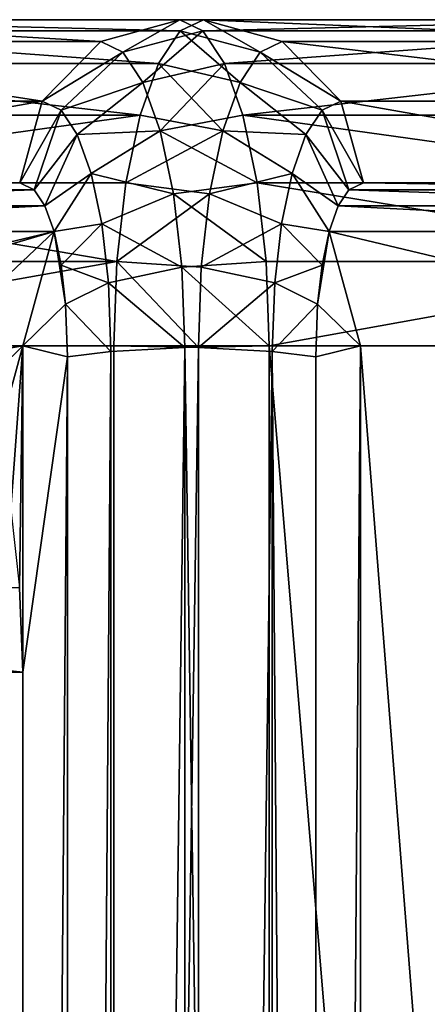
# Model space of a CAD drawing. Extents: x 0 to 1840, y 0 to 334.
# Tile 107 of 109: x 1815.3 to 1817.8, y 179.68 to 185.72. Entities that reach past the tile are written whole.
import ezdxf

# ---------------------------------------------------------------- set-up
doc = ezdxf.new("R2010")
doc.units = 0
doc.layers.get('0').update_dxf_attribs({"color": 13, "linetype": 'CONTINUOUS'})

# ---------------------------------------------------------------- blocks, each defined once
blk = doc.blocks.new('GROUP_16')
for p, q in [((20.5, 38.6797, 11.9912), (21, 38.8137, 12)), ((21, 38.8137, 2), (24, 38.8137, 2)), ((21, 38.8137, 2), (21, 38.8137, 12)), ((24, 38.8137, 12), (21, 38.8137, 12)), ((21, 38.8137, 12), (21, 38.7456, 12.5176)), ((24, 38.8137, 12), (24, 38.8137, 2)), ((24, 38.8137, 2), (24.5, 38.6797, 2.0088)), ((24, 38.7456, 1.4824), (24, 38.8137, 2)), ((20.5, 38.615, 12.4827), (21, 38.7456, 12.5176)), ((21, 38.7456, 12.5176), (24, 38.7456, 12.5176)), ((24, 38.7456, 1.4824), (21, 38.7456, 1.4824)), ((21, 38.7456, 12.5176), (21, 38.5458, 13)), ((24.5, 38.615, 1.5173), (24, 38.7456, 1.4824)), ((24, 38.7456, 1.4824), (24, 38.5458, 1)), ((20.134, 38.3137, 11.9672), (20.5, 38.6797, 11.9912)), ((20.5, 38.6797, 11.9912), (20.5, 38.6797, 2.0088)), ((20.5, 38.615, 12.4827), (20.5, 38.6797, 11.9912)), ((24.5, 38.6797, 2.0088), (24.5, 38.6797, 11.9912)), ((24.5, 38.6797, 2.0088), (24.866, 38.3137, 2.0328)), ((24.5, 38.6797, 2.0088), (24.5, 38.615, 1.5173)), ((20.134, 38.2584, 12.3871), (20.5, 38.615, 12.4827)), ((20.5, 38.4287, 12.9324), (20.5, 38.615, 12.4827)), ((24.866, 38.2584, 1.6129), (24.5, 38.615, 1.5173)), ((24.5, 38.4287, 1.0676), (24.5, 38.615, 1.5173)), ((20.5, 38.4287, 12.9324), (21, 38.5458, 13)), ((21, 38.5458, 1), (24, 38.5458, 1)), ((21, 38.5458, 13), (24, 38.5458, 13)), ((21, 38.5458, 13), (21, 38.2279, 13.4142)), ((24, 38.5458, 1), (24.5, 38.4287, 1.0676)), ((24, 38.2279, 0.5858), (24, 38.5458, 1)), ((20.134, 38.109, 12.7478), (20.5, 38.4287, 12.9324)), ((20.5, 38.1324, 13.3187), (20.5, 38.4287, 12.9324)), ((24.5, 38.4287, 1.0676), (24.5, 38.1324, 0.6813)), ((24.5, 38.4287, 1.0676), (24.866, 38.109, 1.2522)), ((20, 37.8137, 11.9345), (20.134, 38.3137, 11.9672)), ((20.134, 38.2584, 12.3871), (20.134, 38.3137, 11.9672)), ((20.134, 38.3137, 11.9672), (20.134, 38.3137, 2.0328)), ((24.866, 38.3137, 2.0328), (24.866, 38.3137, 11.9672)), ((24.866, 38.3137, 2.0328), (25, 37.8137, 2.0655)), ((24.866, 38.3137, 2.0328), (24.866, 38.2584, 1.6129)), ((20, 37.7713, 12.2566), (20.134, 38.2584, 12.3871)), ((20.134, 38.109, 12.7478), (20.134, 38.2584, 12.3871)), ((20.5, 38.1324, 13.3187), (21, 38.2279, 13.4142)), ((24, 38.2279, 13.4142), (21, 38.2279, 13.4142)), ((24, 38.2279, 0.5858), (21, 38.2279, 0.5858)), ((21, 38.2279, 13.4142), (21, 37.8137, 13.7321)), ((24.5, 38.1324, 0.6813), (24, 38.2279, 0.5858)), ((24, 38.2279, 0.5858), (24, 37.8137, 0.2679)), ((25, 37.7713, 1.7434), (24.866, 38.2584, 1.6129)), ((24.866, 38.109, 1.2522), (24.866, 38.2584, 1.6129)), ((20, 37.6723, 12.4957), (20.134, 38.109, 12.7478)), ((20.134, 37.8713, 13.0576), (20.5, 38.1324, 13.3187)), ((20.134, 37.8713, 13.0576), (20.134, 38.109, 12.7478)), ((20.5, 37.7461, 13.615), (20.5, 38.1324, 13.3187)), ((24.866, 37.8713, 0.9424), (24.5, 38.1324, 0.6813)), ((24.5, 37.7461, 0.385), (24.5, 38.1324, 0.6813)), ((24.866, 38.109, 1.2522), (25, 37.6723, 1.5043)), ((24.866, 38.109, 1.2522), (24.866, 37.8713, 0.9424)), ((20, 37.5147, 12.701), (20.134, 37.8713, 13.0576)), ((20.134, 37.5616, 13.2953), (20.134, 37.8713, 13.0576)), ((25, 37.5147, 1.299), (24.866, 37.8713, 0.9424)), ((24.866, 37.5616, 0.7047), (24.866, 37.8713, 0.9424)), ((20, 37.8137, 11.9345), (20, 37.7713, 12.2566)), ((20, 37.8137, 11.9345), (20, 37.8137, 2.0655)), ((20.5, 37.7461, 13.615), (21, 37.8137, 13.7321)), ((21, 37.8137, 0.2679), (24, 37.8137, 0.2679)), ((21, 37.8137, 13.7321), (24, 37.8137, 13.7321)), ((21, 37.8137, 13.7321), (21, 37.3313, 13.9319)), ((24, 37.3313, 0.0681), (24, 37.8137, 0.2679)), ((24, 37.8137, 0.2679), (24.5, 37.7461, 0.385)), ((25, 37.7713, 1.7434), (25, 37.8137, 2.0655)), ((25, 37.8137, 11.9345), (25, 37.8137, 2.0655)), ((20, 37.7713, 12.2566), (20, 37.6723, 12.4957)), ((20.134, 37.5616, 13.2953), (20.5, 37.7461, 13.615)), ((20.5, 37.2964, 13.8013), (20.5, 37.7461, 13.615)), ((24.5, 37.7461, 0.385), (24.866, 37.5616, 0.7047)), ((24.5, 37.7461, 0.385), (24.5, 37.2964, 0.1987)), ((25, 37.7713, 1.7434), (25, 37.6723, 1.5043)), ((20, 37.6723, 12.4957), (20, 37.5147, 12.701)), ((25, 37.5147, 1.299), (25, 37.6723, 1.5043)), ((20, 37.3094, 12.8586), (20.134, 37.5616, 13.2953)), ((20.134, 37.2008, 13.4447), (20.134, 37.5616, 13.2953)), ((24.866, 37.5616, 0.7047), (25, 37.3094, 1.1414)), ((24.866, 37.5616, 0.7047), (24.866, 37.2008, 0.5553)), ((20, 37.5147, 12.701), (20, 36.8137, 12)), ((20, 37.5147, 12.701), (20, 37.3094, 12.8586)), ((25, 37.5147, 1.299), (25, 37.3094, 1.1414)), ((25, 37.5147, 1.299), (25, 36.8137, 2)), ((20, 37.3094, 12.8586), (20, 37.0703, 12.9576)), ((20.5, 37.2964, 13.8013), (20.134, 37.2008, 13.4447)), ((21, 37.3313, 13.9319), (20.5, 37.2964, 13.8013)), ((20.5, 36.8049, 13.866), (20.5, 37.2964, 13.8013)), ((21, 37.3313, 0.0681), (24, 37.3313, 0.0681)), ((24, 37.3313, 13.9319), (21, 37.3313, 13.9319)), ((21, 37.3313, 13.9319), (21, 36.8137, 14)), ((24, 36.8137), (24, 37.3313, 0.0681)), ((24, 37.3313, 0.0681), (24.5, 37.2964, 0.1987)), ((24.5, 37.2964, 0.1987), (24.5, 36.8049, 0.134)), ((24.5, 37.2964, 0.1987), (24.866, 37.2008, 0.5553)), ((25, 37.0703, 1.0424), (25, 37.3094, 1.1414)), ((20.134, 37.2008, 13.4447), (20, 37.0703, 12.9576)), ((20.134, 36.7809, 13.5), (20.134, 37.2008, 13.4447)), ((24.866, 37.2008, 0.5553), (24.866, 36.7809, 0.5)), ((24.866, 37.2008, 0.5553), (25, 37.0703, 1.0424)), ((20, 37.0703, 12.9576), (20, 36.7482, 13)), ((25, 36.7482, 1), (25, 37.0703, 1.0424)), ((20, 36.8137, 2), (20, 36.8137, 12)), ((20, 2, 12), (20, 36.8137, 12)), ((25, 36.8137, 12), (20, 36.8137, 12)), ((25, 36.8137, 2), (20, 36.8137, 2)), ((20.5, 36.8049, 13.866), (21, 36.8137, 14)), ((21, 36.8137, 14), (24, 36.8137, 14)), ((21, 36.8137, 14), (21, 2, 14)), ((24, 36.8137), (21, 36.8137)), ((24, 36.8137), (24, 2)), ((24.5, 36.8049, 0.134), (24, 36.8137)), ((25, 34.8137, 2), (25, 36.8137, 2)), ((25, 36.8137, 2), (25, 36.8137, 4)), ((20, 36.7482, 13), (20.134, 36.7809, 13.5)), ((20.134, 36.7809, 13.5), (20.5, 36.8049, 13.866)), ((20.134, 2.0328, 13.5), (20.134, 36.7809, 13.5)), ((20.5, 2.0088, 13.866), (20.5, 36.8049, 13.866)), ((24.866, 36.7809, 0.5), (24.5, 36.8049, 0.134)), ((24.5, 2.0088, 0.134), (24.5, 36.8049, 0.134)), ((25, 36.7482, 1), (24.866, 36.7809, 0.5)), ((24.866, 2.0328, 0.5), (24.866, 36.7809, 0.5)), ((20, 36.7482, 13), (20, 2.0655, 13)), ((25, 36.7482, 1), (25, 2.0655, 1)), ((25, 34.8137, 2), (25, 35.3313, 2.0681)), ((25, 4, 2), (25, 34.8137, 2)), ((30.0267, 34.8137, 2), (25, 34.8137, 2))]:
    blk.add_line(p, q)
mesh = blk.add_polyface()
corners = [(20.5, 38.6797, 2.0088), (21, 38.8137, 12), (21, 38.8137, 2), (20.5, 38.6797, 11.9912)]
mesh.append_faces([[corners[k] for k in face] for face in [(0, 1, 2), (1, 0, 3)]], dxfattribs={"vtx0": -1})
mesh = blk.add_polyface()
corners = [(20.5, 38.615, 12.4827), (21, 38.8137, 12), (20.5, 38.6797, 11.9912), (21, 38.7456, 12.5176)]
mesh.append_faces([[corners[k] for k in face] for face in [(0, 1, 2), (1, 0, 3)]], dxfattribs={"vtx0": -1})
mesh = blk.add_polyface()
corners = [(21, 38.8137, 12), (24, 38.8137, 2), (21, 38.8137, 2), (24, 38.8137, 12)]
mesh.append_faces([[corners[k] for k in face] for face in [(0, 1, 2), (1, 0, 3)]], dxfattribs={"vtx0": -1})
mesh = blk.add_polyface()
corners = [(21, 38.7456, 12.5176), (24, 38.8137, 12), (21, 38.8137, 12), (24, 38.7456, 12.5176)]
mesh.append_faces([[corners[k] for k in face] for face in [(0, 1, 2), (1, 0, 3)]], dxfattribs={"vtx0": -1})
mesh = blk.add_polyface()
corners = [(21, 38.8137, 2), (24, 38.7456, 1.4824), (21, 38.7456, 1.4824), (24, 38.8137, 2)]
mesh.append_faces([[corners[k] for k in face] for face in [(0, 1, 2), (1, 0, 3)]], dxfattribs={"vtx0": -1})
mesh = blk.add_polyface()
corners = [(24, 38.8137, 12), (24.5, 38.6797, 2.0088), (24, 38.8137, 2), (24.5, 38.6797, 11.9912)]
mesh.append_faces([[corners[k] for k in face] for face in [(0, 1, 2), (1, 0, 3)]], dxfattribs={"vtx0": -1})
mesh = blk.add_polyface()
corners = [(24, 38.8137, 2), (24.5, 38.615, 1.5173), (24, 38.7456, 1.4824), (24.5, 38.6797, 2.0088)]
mesh.append_faces([[corners[k] for k in face] for face in [(0, 1, 2), (1, 0, 3)]], dxfattribs={"vtx0": -1})
mesh = blk.add_polyface()
corners = [(20.5, 38.4287, 12.9324), (21, 38.7456, 12.5176), (20.5, 38.615, 12.4827), (21, 38.5458, 13)]
mesh.append_faces([[corners[k] for k in face] for face in [(0, 1, 2), (1, 0, 3)]], dxfattribs={"vtx0": -1})
mesh = blk.add_polyface()
corners = [(21, 38.7456, 1.4824), (24, 38.5458, 1), (21, 38.5458, 1), (24, 38.7456, 1.4824)]
mesh.append_faces([[corners[k] for k in face] for face in [(0, 1, 2), (1, 0, 3)]], dxfattribs={"vtx0": -1})
mesh = blk.add_polyface()
corners = [(21, 38.5458, 13), (24, 38.7456, 12.5176), (21, 38.7456, 12.5176), (24, 38.5458, 13)]
mesh.append_faces([[corners[k] for k in face] for face in [(0, 1, 2), (1, 0, 3)]], dxfattribs={"vtx0": -1})
mesh = blk.add_polyface()
corners = [(24, 38.7456, 1.4824), (24.5, 38.4287, 1.0676), (24, 38.5458, 1), (24.5, 38.615, 1.5173)]
mesh.append_faces([[corners[k] for k in face] for face in [(0, 1, 2), (1, 0, 3)]], dxfattribs={"vtx0": -1})
mesh = blk.add_polyface()
corners = [(20.5, 38.615, 12.4827), (20.134, 38.3137, 11.9672), (20.134, 38.2584, 12.3871), (20.5, 38.6797, 11.9912)]
mesh.append_faces([[corners[k] for k in face] for face in [(0, 1, 2), (1, 0, 3)]], dxfattribs={"vtx0": -1})
mesh = blk.add_polyface()
corners = [(20.134, 38.3137, 2.0328), (20.5, 38.6797, 11.9912), (20.5, 38.6797, 2.0088), (20.134, 38.3137, 11.9672)]
mesh.append_faces([[corners[k] for k in face] for face in [(0, 1, 2), (1, 0, 3)]], dxfattribs={"vtx0": -1})
mesh = blk.add_polyface()
corners = [(24.5, 38.6797, 11.9912), (24.866, 38.3137, 2.0328), (24.5, 38.6797, 2.0088), (24.866, 38.3137, 11.9672)]
mesh.append_faces([[corners[k] for k in face] for face in [(0, 1, 2), (1, 0, 3)]], dxfattribs={"vtx0": -1})
mesh = blk.add_polyface()
corners = [(24.5, 38.615, 1.5173), (24.866, 38.3137, 2.0328), (24.866, 38.2584, 1.6129), (24.5, 38.6797, 2.0088)]
mesh.append_faces([[corners[k] for k in face] for face in [(0, 1, 2), (1, 0, 3)]], dxfattribs={"vtx0": -1})
mesh = blk.add_polyface()
corners = [(20.5, 38.4287, 12.9324), (20.134, 38.2584, 12.3871), (20.134, 38.109, 12.7478), (20.5, 38.615, 12.4827)]
mesh.append_faces([[corners[k] for k in face] for face in [(0, 1, 2), (1, 0, 3)]], dxfattribs={"vtx0": -1})
mesh = blk.add_polyface()
corners = [(24.5, 38.4287, 1.0676), (24.866, 38.2584, 1.6129), (24.866, 38.109, 1.2522), (24.5, 38.615, 1.5173)]
mesh.append_faces([[corners[k] for k in face] for face in [(0, 1, 2), (1, 0, 3)]], dxfattribs={"vtx0": -1})
mesh = blk.add_polyface()
corners = [(20.5, 38.1324, 13.3187), (21, 38.5458, 13), (20.5, 38.4287, 12.9324), (21, 38.2279, 13.4142)]
mesh.append_faces([[corners[k] for k in face] for face in [(0, 1, 2), (1, 0, 3)]], dxfattribs={"vtx0": -1})
mesh = blk.add_polyface()
corners = [(21, 38.2279, 13.4142), (24, 38.5458, 13), (21, 38.5458, 13), (24, 38.2279, 13.4142)]
mesh.append_faces([[corners[k] for k in face] for face in [(0, 1, 2), (1, 0, 3)]], dxfattribs={"vtx0": -1})
mesh = blk.add_polyface()
corners = [(21, 38.5458, 1), (24, 38.2279, 0.5858), (21, 38.2279, 0.5858), (24, 38.5458, 1)]
mesh.append_faces([[corners[k] for k in face] for face in [(0, 1, 2), (1, 0, 3)]], dxfattribs={"vtx0": -1})
mesh = blk.add_polyface()
corners = [(24, 38.5458, 1), (24.5, 38.1324, 0.6813), (24, 38.2279, 0.5858), (24.5, 38.4287, 1.0676)]
mesh.append_faces([[corners[k] for k in face] for face in [(0, 1, 2), (1, 0, 3)]], dxfattribs={"vtx0": -1})
mesh = blk.add_polyface()
corners = [(20.5, 38.1324, 13.3187), (20.134, 38.109, 12.7478), (20.134, 37.8713, 13.0576), (20.5, 38.4287, 12.9324)]
mesh.append_faces([[corners[k] for k in face] for face in [(0, 1, 2), (1, 0, 3)]], dxfattribs={"vtx0": -1})
mesh = blk.add_polyface()
corners = [(24.5, 38.1324, 0.6813), (24.866, 38.109, 1.2522), (24.866, 37.8713, 0.9424), (24.5, 38.4287, 1.0676)]
mesh.append_faces([[corners[k] for k in face] for face in [(0, 1, 2), (1, 0, 3)]], dxfattribs={"vtx0": -1})
mesh = blk.add_polyface()
corners = [(20.134, 38.2584, 12.3871), (20, 37.8137, 11.9345), (20, 37.7713, 12.2566), (20.134, 38.3137, 11.9672)]
mesh.append_faces([[corners[k] for k in face] for face in [(0, 1, 2), (1, 0, 3)]], dxfattribs={"vtx0": -1})
mesh = blk.add_polyface()
corners = [(20.134, 38.3137, 11.9672), (20, 37.8137, 2.0655), (20, 37.8137, 11.9345), (20.134, 38.3137, 2.0328)]
mesh.append_faces([[corners[k] for k in face] for face in [(0, 1, 2), (1, 0, 3)]], dxfattribs={"vtx0": -1})
mesh = blk.add_polyface()
corners = [(24.866, 38.3137, 2.0328), (25, 37.8137, 11.9345), (25, 37.8137, 2.0655), (24.866, 38.3137, 11.9672)]
mesh.append_faces([[corners[k] for k in face] for face in [(0, 1, 2), (1, 0, 3)]], dxfattribs={"vtx0": -1})
mesh = blk.add_polyface()
corners = [(24.866, 38.2584, 1.6129), (25, 37.8137, 2.0655), (25, 37.7713, 1.7434), (24.866, 38.3137, 2.0328)]
mesh.append_faces([[corners[k] for k in face] for face in [(0, 1, 2), (1, 0, 3)]], dxfattribs={"vtx0": -1})
mesh = blk.add_polyface()
corners = [(20.134, 38.109, 12.7478), (20, 37.7713, 12.2566), (20, 37.6723, 12.4957), (20.134, 38.2584, 12.3871)]
mesh.append_faces([[corners[k] for k in face] for face in [(0, 1, 2), (1, 0, 3)]], dxfattribs={"vtx0": -1})
mesh = blk.add_polyface()
corners = [(21, 37.8137, 13.7321), (20.5, 38.1324, 13.3187), (20.5, 37.7461, 13.615), (21, 38.2279, 13.4142)]
mesh.append_faces([[corners[k] for k in face] for face in [(0, 1, 2), (1, 0, 3)]], dxfattribs={"vtx0": -1})
mesh = blk.add_polyface()
corners = [(24, 38.2279, 0.5858), (21, 37.8137, 0.2679), (21, 38.2279, 0.5858), (24, 37.8137, 0.2679)]
mesh.append_faces([[corners[k] for k in face] for face in [(0, 1, 2), (1, 0, 3)]], dxfattribs={"vtx0": -1})
mesh = blk.add_polyface()
corners = [(24, 37.8137, 13.7321), (21, 38.2279, 13.4142), (21, 37.8137, 13.7321), (24, 38.2279, 13.4142)]
mesh.append_faces([[corners[k] for k in face] for face in [(0, 1, 2), (1, 0, 3)]], dxfattribs={"vtx0": -1})
mesh = blk.add_polyface()
corners = [(24.5, 38.1324, 0.6813), (24, 37.8137, 0.2679), (24, 38.2279, 0.5858), (24.5, 37.7461, 0.385)]
mesh.append_faces([[corners[k] for k in face] for face in [(0, 1, 2), (1, 0, 3)]], dxfattribs={"vtx0": -1})
mesh = blk.add_polyface()
corners = [(24.866, 38.109, 1.2522), (25, 37.7713, 1.7434), (25, 37.6723, 1.5043), (24.866, 38.2584, 1.6129)]
mesh.append_faces([[corners[k] for k in face] for face in [(0, 1, 2), (1, 0, 3)]], dxfattribs={"vtx0": -1})
mesh = blk.add_polyface()
corners = [(20.134, 37.8713, 13.0576), (20, 37.6723, 12.4957), (20, 37.5147, 12.701), (20.134, 38.109, 12.7478)]
mesh.append_faces([[corners[k] for k in face] for face in [(0, 1, 2), (1, 0, 3)]], dxfattribs={"vtx0": -1})
mesh = blk.add_polyface()
corners = [(20.5, 37.7461, 13.615), (20.134, 37.8713, 13.0576), (20.134, 37.5616, 13.2953), (20.5, 38.1324, 13.3187)]
mesh.append_faces([[corners[k] for k in face] for face in [(0, 1, 2), (1, 0, 3)]], dxfattribs={"vtx0": -1})
mesh = blk.add_polyface()
corners = [(24.5, 37.7461, 0.385), (24.866, 37.8713, 0.9424), (24.866, 37.5616, 0.7047), (24.5, 38.1324, 0.6813)]
mesh.append_faces([[corners[k] for k in face] for face in [(0, 1, 2), (1, 0, 3)]], dxfattribs={"vtx0": -1})
mesh = blk.add_polyface()
corners = [(24.866, 37.8713, 0.9424), (25, 37.6723, 1.5043), (25, 37.5147, 1.299), (24.866, 38.109, 1.2522)]
mesh.append_faces([[corners[k] for k in face] for face in [(0, 1, 2), (1, 0, 3)]], dxfattribs={"vtx0": -1})
mesh = blk.add_polyface()
corners = [(20.134, 37.5616, 13.2953), (20, 37.5147, 12.701), (20, 37.3094, 12.8586), (20.134, 37.8713, 13.0576)]
mesh.append_faces([[corners[k] for k in face] for face in [(0, 1, 2), (1, 0, 3)]], dxfattribs={"vtx0": -1})
mesh = blk.add_polyface()
corners = [(24.866, 37.5616, 0.7047), (25, 37.5147, 1.299), (25, 37.3094, 1.1414), (24.866, 37.8713, 0.9424)]
mesh.append_faces([[corners[k] for k in face] for face in [(0, 1, 2), (1, 0, 3)]], dxfattribs={"vtx0": -1})
mesh = blk.add_polyface()
corners = [(20, 37.5147, 12.701), (20, 36.8137, 2), (20, 36.8137, 12), (20, 37.5147, 1.299), (20, 37.6723, 12.4957), (20, 37.6723, 1.5043), (20, 37.7713, 12.2566), (20, 37.7713, 1.7434), (20, 37.8137, 11.9345), (20, 37.8137, 2.0655)]
mesh.append_faces([[corners[k] for k in face] for face in [(0, 1, 2), (7, 8, 9)]], dxfattribs={"vtx0": -1})
mesh.append_faces([[corners[k] for k in face] for face in [(1, 0, 3), (3, 4, 5), (5, 6, 7)]], dxfattribs={"vtx0": -1, "vtx1": -1})
mesh.append_faces([[corners[k] for k in face] for face in [(3, 0, 4), (5, 4, 6), (7, 6, 8)]], dxfattribs={"vtx0": -1, "vtx2": -1})
mesh = blk.add_polyface()
corners = [(21, 37.3313, 13.9319), (20.5, 37.7461, 13.615), (20.5, 37.2964, 13.8013), (21, 37.8137, 13.7321)]
mesh.append_faces([[corners[k] for k in face] for face in [(0, 1, 2), (1, 0, 3)]], dxfattribs={"vtx0": -1})
mesh = blk.add_polyface()
corners = [(24, 37.8137, 0.2679), (21, 37.3313, 0.0681), (21, 37.8137, 0.2679), (24, 37.3313, 0.0681)]
mesh.append_faces([[corners[k] for k in face] for face in [(0, 1, 2), (1, 0, 3)]], dxfattribs={"vtx0": -1})
mesh = blk.add_polyface()
corners = [(21, 37.3313, 13.9319), (24, 37.8137, 13.7321), (21, 37.8137, 13.7321), (24, 37.3313, 13.9319)]
mesh.append_faces([[corners[k] for k in face] for face in [(0, 1, 2), (1, 0, 3)]], dxfattribs={"vtx0": -1})
mesh = blk.add_polyface()
corners = [(24.5, 37.7461, 0.385), (24, 37.3313, 0.0681), (24, 37.8137, 0.2679), (24.5, 37.2964, 0.1987)]
mesh.append_faces([[corners[k] for k in face] for face in [(0, 1, 2), (1, 0, 3)]], dxfattribs={"vtx0": -1})
mesh = blk.add_polyface()
corners = [(25, 37.5147, 1.299), (25, 36.8137, 4), (25, 36.8137, 2), (25, 36.8137, 10), (25, 36.8137, 12), (25, 37.5147, 12.701), (25, 37.6723, 1.5043), (25, 37.6723, 12.4957), (25, 37.7713, 1.7434), (25, 37.7713, 12.2566), (25, 37.8137, 2.0655), (25, 37.8137, 11.9345)]
mesh.append_faces([[corners[k] for k in face] for face in [(0, 1, 2), (9, 10, 11)]], dxfattribs={"vtx0": -1})
mesh.append_faces([[corners[k] for k in face] for face in [(1, 0, 3), (3, 0, 4), (4, 0, 5), (5, 6, 7), (7, 8, 9)]], dxfattribs={"vtx0": -1, "vtx1": -1})
mesh.append_faces([[corners[k] for k in face] for face in [(5, 0, 6), (7, 6, 8), (9, 8, 10)]], dxfattribs={"vtx0": -1, "vtx2": -1})
mesh = blk.add_polyface()
corners = [(20.5, 37.2964, 13.8013), (20.134, 37.5616, 13.2953), (20.134, 37.2008, 13.4447), (20.5, 37.7461, 13.615)]
mesh.append_faces([[corners[k] for k in face] for face in [(0, 1, 2), (1, 0, 3)]], dxfattribs={"vtx0": -1})
mesh = blk.add_polyface()
corners = [(24.5, 37.2964, 0.1987), (24.866, 37.5616, 0.7047), (24.866, 37.2008, 0.5553), (24.5, 37.7461, 0.385)]
mesh.append_faces([[corners[k] for k in face] for face in [(0, 1, 2), (1, 0, 3)]], dxfattribs={"vtx0": -1})
mesh = blk.add_polyface()
corners = [(20.134, 37.2008, 13.4447), (20, 37.3094, 12.8586), (20, 37.0703, 12.9576), (20.134, 37.5616, 13.2953)]
mesh.append_faces([[corners[k] for k in face] for face in [(0, 1, 2), (1, 0, 3)]], dxfattribs={"vtx0": -1})
mesh = blk.add_polyface()
corners = [(24.866, 37.2008, 0.5553), (25, 37.3094, 1.1414), (25, 37.0703, 1.0424), (24.866, 37.5616, 0.7047)]
mesh.append_faces([[corners[k] for k in face] for face in [(0, 1, 2), (1, 0, 3)]], dxfattribs={"vtx0": -1})
mesh = blk.add_polyface()
corners = [(20, 1.5043, 12.8586), (20, 2, 12), (20, 1.299, 12.701), (20, 1.7434, 12.9576), (20, 2.0655, 13), (20, 36.8137, 12), (20, 36.7482, 13), (20, 37.0703, 12.9576), (20, 37.5147, 12.701), (20, 37.3094, 12.8586)]
mesh.append_faces([[corners[k] for k in face] for face in [(0, 1, 2), (8, 7, 9)]], dxfattribs={"vtx0": -1})
mesh.append_faces([[corners[k] for k in face] for face in [(1, 4, 5), (5, 7, 8)]], dxfattribs={"vtx0": -1, "vtx1": -1})
mesh.append_faces([[corners[k] for k in face] for face in [(1, 0, 3), (1, 3, 4), (5, 4, 6), (5, 6, 7)]], dxfattribs={"vtx0": -1, "vtx2": -1})
mesh = blk.add_polyface()
corners = [(25, 1.5043, 1.1414), (25, 2, 2), (25, 1.299, 1.299), (25, 1.7434, 1.0424), (25, 2.0655, 1), (25, 4, 2), (25, 36.7482, 1), (25, 34.8137, 2), (25, 36.8137, 2), (25, 37.0703, 1.0424), (25, 37.5147, 1.299), (25, 37.3094, 1.1414)]
mesh.append_faces([[corners[k] for k in face] for face in [(0, 1, 2), (10, 9, 11)]], dxfattribs={"vtx0": -1})
mesh.append_faces([[corners[k] for k in face] for face in [(1, 4, 5), (5, 6, 7), (7, 6, 8), (8, 9, 10)]], dxfattribs={"vtx0": -1, "vtx1": -1})
mesh.append_faces([[corners[k] for k in face] for face in [(1, 0, 3), (1, 3, 4), (5, 4, 6), (8, 6, 9)]], dxfattribs={"vtx0": -1, "vtx2": -1})
mesh = blk.add_polyface()
corners = [(20.5, 36.8049, 13.866), (20.134, 37.2008, 13.4447), (20.134, 36.7809, 13.5), (20.5, 37.2964, 13.8013)]
mesh.append_faces([[corners[k] for k in face] for face in [(0, 1, 2), (1, 0, 3)]], dxfattribs={"vtx0": -1})
mesh = blk.add_polyface()
corners = [(20.5, 36.8049, 13.866), (21, 37.3313, 13.9319), (20.5, 37.2964, 13.8013), (21, 36.8137, 14)]
mesh.append_faces([[corners[k] for k in face] for face in [(0, 1, 2), (1, 0, 3)]], dxfattribs={"vtx0": -1})
mesh = blk.add_polyface()
corners = [(24, 36.8137, 14), (21, 37.3313, 13.9319), (21, 36.8137, 14), (24, 37.3313, 13.9319)]
mesh.append_faces([[corners[k] for k in face] for face in [(0, 1, 2), (1, 0, 3)]], dxfattribs={"vtx0": -1})
mesh = blk.add_polyface()
corners = [(21, 37.3313, 0.0681), (24, 36.8137), (21, 36.8137), (24, 37.3313, 0.0681)]
mesh.append_faces([[corners[k] for k in face] for face in [(0, 1, 2), (1, 0, 3)]], dxfattribs={"vtx0": -1})
mesh = blk.add_polyface()
corners = [(24.5, 37.2964, 0.1987), (24, 36.8137), (24, 37.3313, 0.0681), (24.5, 36.8049, 0.134)]
mesh.append_faces([[corners[k] for k in face] for face in [(0, 1, 2), (1, 0, 3)]], dxfattribs={"vtx0": -1})
mesh = blk.add_polyface()
corners = [(24.5, 36.8049, 0.134), (24.866, 37.2008, 0.5553), (24.866, 36.7809, 0.5), (24.5, 37.2964, 0.1987)]
mesh.append_faces([[corners[k] for k in face] for face in [(0, 1, 2), (1, 0, 3)]], dxfattribs={"vtx0": -1})
mesh = blk.add_polyface()
corners = [(20.134, 36.7809, 13.5), (20, 37.0703, 12.9576), (20, 36.7482, 13), (20.134, 37.2008, 13.4447)]
mesh.append_faces([[corners[k] for k in face] for face in [(0, 1, 2), (1, 0, 3)]], dxfattribs={"vtx0": -1})
mesh = blk.add_polyface()
corners = [(24.866, 36.7809, 0.5), (25, 37.0703, 1.0424), (25, 36.7482, 1), (24.866, 37.2008, 0.5553)]
mesh.append_faces([[corners[k] for k in face] for face in [(0, 1, 2), (1, 0, 3)]], dxfattribs={"vtx0": -1})
mesh = blk.add_polyface()
corners = [(20, 36.8137, 12), (20, 2, 2), (20, 2, 12), (20, 36.8137, 2)]
mesh.append_faces([[corners[k] for k in face] for face in [(0, 1, 2), (1, 0, 3)]], dxfattribs={"vtx0": -1})
mesh = blk.add_polyface()
corners = [(25, 36.8137, 12), (20, 2, 12), (20, 36.8137, 12), (25, 2, 12), (25, 4, 12), (25, 34.8137, 12)]
mesh.append_faces([[corners[k] for k in face] for face in [(0, 1, 2), (4, 0, 5)]], dxfattribs={"vtx0": -1})
mesh.append_faces([[corners[k] for k in face] for face in [(1, 0, 3), (3, 0, 4)]], dxfattribs={"vtx0": -1, "vtx1": -1})
mesh = blk.add_polyface()
corners = [(25, 36.8137, 4), (20, 36.8137, 2), (25, 36.8137, 2), (20, 36.8137, 12), (25, 36.8137, 10), (25, 36.8137, 12)]
mesh.append_faces([[corners[k] for k in face] for face in [(0, 1, 2), (3, 4, 5)]], dxfattribs={"vtx0": -1})
mesh.append_faces([[corners[k] for k in face] for face in [(1, 0, 3)]], dxfattribs={"vtx0": -1, "vtx1": -1})
mesh.append_faces([[corners[k] for k in face] for face in [(3, 0, 4)]], dxfattribs={"vtx0": -1, "vtx2": -1})
mesh = blk.add_polyface()
corners = [(25, 2, 2), (20, 36.8137, 2), (20, 2, 2), (25, 36.8137, 2), (25, 4, 2), (25, 34.8137, 2)]
mesh.append_faces([[corners[k] for k in face] for face in [(0, 1, 2), (3, 4, 5)]], dxfattribs={"vtx0": -1})
mesh.append_faces([[corners[k] for k in face] for face in [(1, 0, 3)]], dxfattribs={"vtx0": -1, "vtx1": -1})
mesh.append_faces([[corners[k] for k in face] for face in [(3, 0, 4)]], dxfattribs={"vtx0": -1, "vtx2": -1})
mesh = blk.add_polyface()
corners = [(21, 2, 14), (20.5, 36.8049, 13.866), (20.5, 2.0088, 13.866), (21, 36.8137, 14)]
mesh.append_faces([[corners[k] for k in face] for face in [(0, 1, 2), (1, 0, 3)]], dxfattribs={"vtx0": -1})
mesh = blk.add_polyface()
corners = [(21, 2, 14), (24, 36.8137, 14), (21, 36.8137, 14), (24, 2, 14)]
mesh.append_faces([[corners[k] for k in face] for face in [(0, 1, 2), (1, 0, 3)]], dxfattribs={"vtx0": -1})
mesh = blk.add_polyface()
corners = [(24, 36.8137), (21, 2), (21, 36.8137), (24, 2)]
mesh.append_faces([[corners[k] for k in face] for face in [(0, 1, 2), (1, 0, 3)]], dxfattribs={"vtx0": -1})
mesh = blk.add_polyface()
corners = [(24.5, 36.8049, 0.134), (24, 2), (24, 36.8137), (24.5, 2.0088, 0.134)]
mesh.append_faces([[corners[k] for k in face] for face in [(0, 1, 2), (1, 0, 3)]], dxfattribs={"vtx0": -1})
mesh = blk.add_polyface()
corners = [(25, 36.8137, 2), (25, 35.3313, 2.0681), (25, 34.8137, 2), (25, 35.8137, 2.2679), (25, 36.2279, 2.5858), (25, 36.5458, 3), (25, 36.7456, 3.4824), (25, 36.8137, 4)]
mesh.append_faces([[corners[k] for k in face] for face in [(0, 1, 2), (6, 0, 7)]], dxfattribs={"vtx0": -1})
mesh.append_faces([[corners[k] for k in face] for face in [(1, 0, 3), (3, 0, 4), (4, 0, 5), (5, 0, 6)]], dxfattribs={"vtx0": -1, "vtx1": -1})
mesh = blk.add_polyface()
corners = [(20.134, 36.7809, 13.5), (20, 2.0655, 13), (20.134, 2.0328, 13.5), (20, 36.7482, 13)]
mesh.append_faces([[corners[k] for k in face] for face in [(0, 1, 2), (1, 0, 3)]], dxfattribs={"vtx0": -1})
mesh = blk.add_polyface()
corners = [(20.5, 2.0088, 13.866), (20.134, 36.7809, 13.5), (20.134, 2.0328, 13.5), (20.5, 36.8049, 13.866)]
mesh.append_faces([[corners[k] for k in face] for face in [(0, 1, 2), (1, 0, 3)]], dxfattribs={"vtx0": -1})
mesh = blk.add_polyface()
corners = [(24.5, 36.8049, 0.134), (24.866, 2.0328, 0.5), (24.5, 2.0088, 0.134), (24.866, 36.7809, 0.5)]
mesh.append_faces([[corners[k] for k in face] for face in [(0, 1, 2), (1, 0, 3)]], dxfattribs={"vtx0": -1})
mesh = blk.add_polyface()
corners = [(24.866, 36.7809, 0.5), (25, 2.0655, 1), (24.866, 2.0328, 0.5), (25, 36.7482, 1)]
mesh.append_faces([[corners[k] for k in face] for face in [(0, 1, 2), (1, 0, 3)]], dxfattribs={"vtx0": -1})
mesh = blk.add_polyface()
corners = [(30.0473, 35.3313, 2.0681), (25, 34.8137, 2), (25, 35.3313, 2.0681), (30.0267, 34.8137, 2)]
mesh.append_faces([[corners[k] for k in face] for face in [(0, 1, 2), (1, 0, 3)]], dxfattribs={"vtx0": -1})
mesh = blk.add_polyface()
corners = [(30.0267, 34.8137, 2), (25, 4, 2), (25, 34.8137, 2), (30.0267, 4, 2), (30.9039, 34.7436, 2), (30.9039, 4.0701, 2), (31.7841, 34.6111, 2), (31.7841, 4.2026, 2), (32.6529, 34.4177, 2), (32.6529, 4.396, 2), (33.5061, 34.1641, 2), (33.5061, 4.6496, 2), (34.3395, 33.8518, 2), (34.3395, 4.9619, 2), (35.1492, 33.4821, 2), (35.1492, 5.3316, 2), (35.9312, 33.057, 2), (35.9312, 5.7568, 2), (36.6816, 32.5784, 2), (36.6816, 6.2354, 2), (37.3969, 6.7651, 2), (37.3969, 32.0486, 2), (38.0735, 31.4704, 2), (38.0735, 7.3433, 2), (38.7083, 30.8464, 2), (38.7083, 7.9673, 2), (39.3454, 30.1261, 2), (39.3454, 8.6876, 2), (40.1384, 9.5807, 2), (40.1384, 29.233, 2), (41.0461, 28.3506, 2), (41.0461, 10.4631, 2), (42.0161, 27.5372, 2), (42.0161, 11.2765, 2), (43.0432, 26.7971, 2), (43.0432, 12.0166, 2), (44.1219, 26.1345, 2), (44.1219, 12.6793, 2), (45.2462, 13.261, 2), (45.2462, 25.5527, 2), (46.4103, 25.0551, 2), (46.4103, 13.7586, 2), (47.6077, 24.6442, 2), (47.6077, 14.1695, 2), (48.832, 14.4914, 2), (48.832, 24.3224, 2), (50.0767, 24.0912, 2), (50.0767, 14.7225, 2), (51.3349, 14.8617, 2), (51.3349, 23.952, 2), (52.5633, 23.9069, 2), (52.5633, 14.9069, 2), (60.6, 14.9069, 2), (60.6, 23.9069, 2)]
mesh.append_faces([[corners[k] for k in face] for face in [(0, 1, 2), (52, 50, 53)]], dxfattribs={"vtx0": -1})
mesh.append_faces([[corners[k] for k in face] for face in [(1, 0, 3), (3, 4, 5), (5, 6, 7), (7, 8, 9), (9, 10, 11), (11, 12, 13), (13, 14, 15), (15, 16, 17), (17, 18, 19), (19, 18, 20), (20, 22, 23), (23, 24, 25), (25, 26, 27), (27, 26, 28), (28, 30, 31), (31, 32, 33), (33, 34, 35), (35, 36, 37), (37, 36, 38), (38, 40, 41), (41, 42, 43), (43, 42, 44), (44, 46, 47), (47, 46, 48), (48, 50, 51), (51, 50, 52)]], dxfattribs={"vtx0": -1, "vtx1": -1})
mesh.append_faces([[corners[k] for k in face] for face in [(3, 0, 4), (5, 4, 6), (7, 6, 8), (9, 8, 10), (11, 10, 12), (13, 12, 14), (15, 14, 16), (17, 16, 18), (20, 18, 21), (20, 21, 22), (23, 22, 24), (25, 24, 26), (28, 26, 29), (28, 29, 30), (31, 30, 32), (33, 32, 34), (35, 34, 36), (38, 36, 39), (38, 39, 40), (41, 40, 42), (44, 42, 45), (44, 45, 46), (48, 46, 49), (48, 49, 50)]], dxfattribs={"vtx0": -1, "vtx2": -1})
blk = doc.blocks.new('GROUP_29')
at = {"extrusion": (-0.274008, -0.961727, -8.13125e-16), "rotation": 180}
blk.add_blockref('GROUP_16', (1767.1073, 187.3896, -512.5215), dxfattribs=at)

msp = doc.modelspace()

# ---------------------------------------------------------------- block references
at = {"extrusion": (0, -1, -4.996e-16)}
msp.add_blockref('GROUP_29', (0, 0, -334.2954), dxfattribs=at)

doc.saveas('drawing.dxf')
